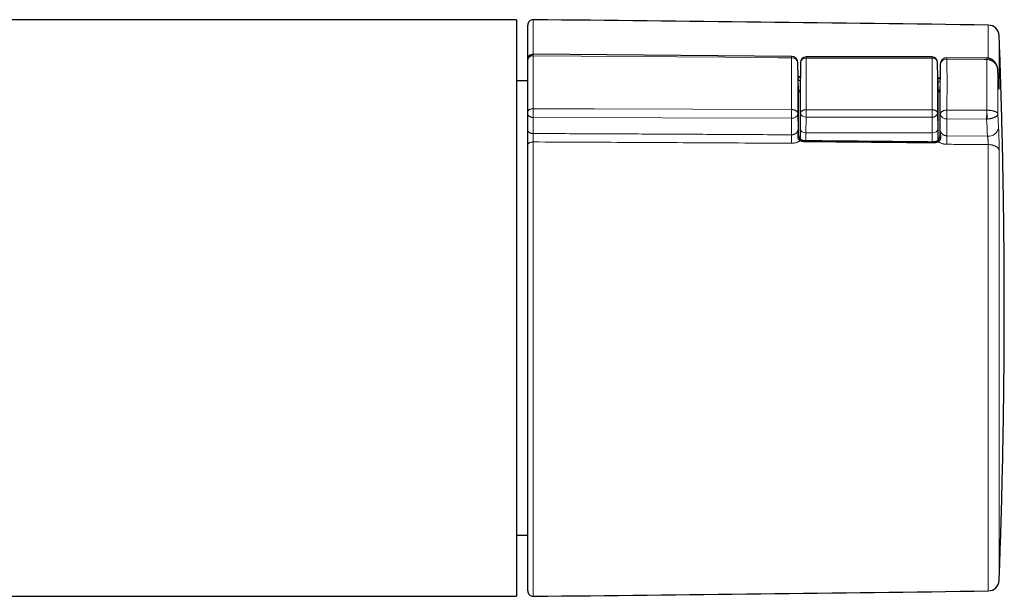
# Model space of a CAD drawing. Header units: millimetres. Extents: x 8 to 835, y 12 to 422.
# Tile 16 of 25: x 479 to 568, y 370 to 422. Entities that reach past the tile are written whole.
import ezdxf

# ---------------------------------------------------------------- set-up
doc = ezdxf.new("R2010")
doc.units = ezdxf.units.MM

msp = doc.modelspace()

# ---------------------------------------------------------------- linework, layer by layer
at = {"color": 7, "linetype": 'Continuous', "lineweight": 30}
for p, q in [((523.9, 421.59), (324.9, 421.59)), ((523.9, 421.59), (523.9, 369.59)), ((524.9, 417.971), (524.9, 421.085)), ((548.691, 418.276), (525.404, 418.469)), ((524.9, 413.257), (524.9, 417.948)), ((549.302, 416.367), (549.286, 417.683)), ((549.517, 417.732), (549.5, 416.335)), ((561.383, 418.226), (550.017, 418.226)), ((561.9, 416.335), (561.883, 417.732)), ((562.123, 417.567), (562.106, 416.233)), ((566.308, 418.129), (562.728, 418.159)), ((524.9, 416.09), (523.9, 416.09)), ((549.5, 416.332), (549.5, 416.332)), ((549.5, 411.736), (549.5, 416.332)), ((561.9, 416.332), (561.9, 416.332)), ((561.9, 416.332), (561.9, 411.736)), ((562.104, 416.161), (562.104, 416.162)), ((549.32, 411.293), (549.32, 414.981)), ((562.09, 414.981), (562.09, 411.162)), ((524.9, 411.673), (524.9, 413.125)), ((549.304, 411.576), (549.304, 411.564)), ((549.5, 410.806), (549.5, 411.736)), ((561.9, 411.736), (561.9, 410.679)), ((562.104, 411.406), (562.104, 411.414)), ((524.9, 370.094), (524.9, 410.275)), ((523.9, 375.09), (524.9, 375.09)), ((450.063, 369.59), (523.9, 369.59))]:
    msp.add_line(p, q, dxfattribs=at)
at = {"color": 252, "linetype": 'Continuous', "lineweight": 0}
for p, q in [((525.405, 421.585), (525.405, 418.47)), ((566.451, 418.119), (566.451, 421.103)), ((567.436, 420.14), (567.436, 415.63)), ((525.404, 418.34), (525.404, 413.566)), ((549.286, 417.683), (549.286, 417.679)), ((549.302, 416.364), (549.286, 417.679)), ((549.517, 417.729), (549.5, 416.332)), ((549.517, 417.732), (549.517, 417.729)), ((550.017, 418.226), (550.017, 418.117)), ((561.383, 418.117), (550.017, 418.117)), ((561.383, 418.226), (561.383, 418.117)), ((561.883, 417.732), (561.883, 417.729)), ((561.9, 416.332), (561.883, 417.729)), ((562.123, 417.563), (562.106, 416.231)), ((562.123, 417.563), (562.123, 417.567)), ((566.324, 417.999), (566.308, 417.999)), ((566.324, 413.422), (566.324, 417.999)), ((567.314, 417.027), (567.314, 413.097)), ((567.384, 415.785), (567.314, 417.027)), ((549.302, 416.364), (549.302, 416.367)), ((549.304, 416.319), (549.304, 416.314)), ((549.32, 414.981), (549.304, 416.314)), ((549.495, 416.43), (549.501, 416.432)), ((549.495, 416.43), (549.501, 416.424)), ((561.9, 416.324), (561.939, 416.31)), ((562.104, 416.155), (562.09, 414.981)), ((562.104, 416.155), (562.104, 416.161)), ((562.107, 416.233), (562.106, 416.231)), ((567.383, 415.81), (567.384, 415.785)), ((549.286, 413.115), (549.302, 411.753)), ((549.5, 411.736), (549.517, 413.158)), ((550.017, 413.466), (550.017, 412.804)), ((550.017, 413.466), (561.383, 413.466)), ((561.383, 413.466), (561.383, 412.804)), ((561.883, 413.158), (561.9, 411.736)), ((562.106, 411.685), (562.123, 413.065)), ((566.308, 413.422), (566.324, 413.422)), ((548.688, 412.695), (525.402, 412.778)), ((525.402, 412.778), (525.402, 411.325)), ((548.706, 411.207), (548.688, 412.695)), ((550.017, 412.804), (550, 411.382)), ((561.383, 412.804), (550.017, 412.804)), ((561.4, 411.382), (561.383, 412.804)), ((562.725, 412.644), (562.707, 411.118)), ((566.305, 412.632), (562.725, 412.644)), ((566.345, 412.633), (566.305, 412.632)), ((549.304, 411.576), (549.304, 411.553)), ((549.5, 411.736), (549.5, 411.736)), ((561.4, 411.382), (550, 411.382)), ((550, 411.382), (550, 411.382)), ((550, 411.382), (550, 410.664)), ((561.4, 411.382), (561.4, 411.382)), ((561.4, 410.561), (561.4, 411.382)), ((561.9, 411.736), (561.9, 411.736)), ((562.104, 411.395), (562.104, 411.418)), ((562.104, 411.414), (562.104, 411.418)), ((525.405, 410.563), (525.405, 369.594)), ((562.707, 411.118), (566.388, 411.092)), ((566.451, 370.076), (566.451, 410.328)), ((567.436, 409.772), (567.436, 371.039))]:
    msp.add_line(p, q, dxfattribs=at)
at = {"color": 252, "linetype": 'Continuous', "lineweight": 0, "flags": 128}
for points in [[(548.691, 418.146), (547.491, 418.156), (542.691, 418.196), (525.404, 418.34)], [(566.308, 417.999), (566.077, 418.001), (562.728, 418.029)], [(525.404, 413.566), (525.363, 413.566), (525.321, 413.563), (525.281, 413.558), (525.241, 413.55), (525.202, 413.541), (525.165, 413.53), (525.129, 413.517), (525.095, 413.502), (525.063, 413.486), (525.033, 413.467), (525.006, 413.448), (524.982, 413.427), (524.961, 413.405), (524.942, 413.382), (524.927, 413.358), (524.915, 413.333), (524.907, 413.308), (524.902, 413.282), (524.9, 413.257)], [(525.402, 412.778), (525.36, 412.779), (525.319, 412.782), (525.279, 412.788), (525.239, 412.796), (525.2, 412.807), (525.163, 412.819), (525.127, 412.834), (525.094, 412.851), (525.062, 412.869), (525.033, 412.889), (525.006, 412.911), (524.982, 412.935), (524.96, 412.959), (524.942, 412.985), (524.927, 413.012), (524.915, 413.04), (524.907, 413.068), (524.902, 413.096), (524.9, 413.125)], [(525.404, 413.566), (526.1, 413.564), (530.9, 413.547), (548.691, 413.484)], [(548.691, 413.484), (548.735, 413.483), (548.779, 413.48), (548.823, 413.474), (548.866, 413.467), (548.907, 413.458), (548.948, 413.447), (548.987, 413.434), (549.025, 413.419), (549.06, 413.403), (549.094, 413.385), (549.125, 413.365), (549.154, 413.345), (549.181, 413.322), (549.204, 413.299), (549.225, 413.275), (549.243, 413.25), (549.258, 413.224), (549.27, 413.197), (549.278, 413.17), (549.284, 413.143), (549.286, 413.115)], [(549.517, 413.158), (549.519, 413.183), (549.525, 413.208), (549.534, 413.233), (549.546, 413.258), (549.561, 413.282), (549.579, 413.305), (549.6, 413.326), (549.624, 413.347), (549.651, 413.367), (549.68, 413.385), (549.712, 413.401), (549.745, 413.416), (549.781, 413.429), (549.817, 413.44), (549.856, 413.449), (549.895, 413.456), (549.935, 413.461), (549.976, 413.465), (550.017, 413.466)], [(561.383, 413.466), (561.424, 413.465), (561.464, 413.461), (561.505, 413.456), (561.544, 413.449), (561.582, 413.44), (561.619, 413.429), (561.655, 413.416), (561.688, 413.401), (561.72, 413.385), (561.749, 413.367), (561.776, 413.347), (561.8, 413.326), (561.821, 413.305), (561.839, 413.282), (561.854, 413.258), (561.866, 413.233), (561.875, 413.208), (561.88, 413.183), (561.883, 413.158)], [(562.123, 413.065), (562.125, 413.093), (562.131, 413.12), (562.139, 413.148), (562.151, 413.175), (562.166, 413.201), (562.185, 413.226), (562.206, 413.251), (562.23, 413.275), (562.257, 413.297), (562.287, 413.318), (562.319, 413.337), (562.353, 413.355), (562.389, 413.372), (562.428, 413.386), (562.467, 413.399), (562.509, 413.41), (562.551, 413.419), (562.595, 413.426), (562.639, 413.431), (562.683, 413.434), (562.728, 413.435)], [(562.728, 413.435), (563.928, 413.43), (566.308, 413.422)], [(567.314, 413.097), (567.349, 412.454), (567.384, 411.811)], [(566.388, 411.092), (566.368, 411.477), (566.347, 411.862), (566.326, 412.247), (566.305, 412.632)], [(525.402, 411.325), (525.36, 411.326), (525.319, 411.33), (525.279, 411.336), (525.239, 411.344), (525.2, 411.354), (525.163, 411.367), (525.127, 411.381), (525.094, 411.398), (525.062, 411.417), (525.033, 411.437), (525.006, 411.459), (524.982, 411.482), (524.96, 411.507), (524.942, 411.533), (524.927, 411.56), (524.915, 411.587), (524.907, 411.615), (524.902, 411.644), (524.9, 411.673)], [(524.9, 410.275), (524.902, 410.299), (524.907, 410.323), (524.915, 410.346), (524.927, 410.369), (524.943, 410.391), (524.961, 410.413), (524.982, 410.433), (525.007, 410.453), (525.034, 410.471), (525.063, 410.488), (525.095, 410.503), (525.129, 410.517), (525.165, 410.529), (525.202, 410.539), (525.241, 410.548), (525.281, 410.555), (525.322, 410.559), (525.363, 410.562), (525.405, 410.563)], [(549.583, 410.744), (549.577, 410.746), (549.568, 410.745), (549.558, 410.742), (549.547, 410.736), (549.535, 410.726), (549.522, 410.714), (549.508, 410.7), (549.495, 410.683)], [(561.939, 410.58), (561.924, 410.597), (561.91, 410.611), (561.896, 410.623), (561.883, 410.633), (561.871, 410.639), (561.86, 410.642), (561.85, 410.642), (561.843, 410.64)], [(567.436, 409.772), (567.433, 409.806), (567.425, 409.839), (567.415, 409.873), (567.401, 409.905), (567.383, 409.938), (567.363, 409.969), (567.339, 410), (567.312, 410.03), (567.282, 410.059), (567.25, 410.087), (567.214, 410.114), (567.176, 410.139), (567.136, 410.164), (567.093, 410.187), (567.048, 410.208), (567, 410.228), (566.951, 410.246), (566.9, 410.262), (566.847, 410.277), (566.794, 410.29), (566.738, 410.301), (566.682, 410.31), (566.625, 410.318), (566.567, 410.323), (566.509, 410.327), (566.451, 410.328)]]:
    msp.add_lwpolyline(points, dxfattribs=at)
at = {"color": 7, "linetype": 'Continuous', "lineweight": 30}
for centre, radius, start, end in [((525.4, 421.085), 0.5, 89.44193, 180), ((425.57, -9827.929), 10250, 89.2124761, 89.4419331), ((566.437, 420.103), 1, 2.16295, 89.21248), ((525.4, 417.969), 0.5, 89.52363, 180.00072), ((548.686, 417.676), 0.6, 0.71963, 89.52424), ((550.017, 417.726), 0.5, 90, 179.28669), ((561.383, 417.726), 0.5, 0.71331, 90), ((562.723, 417.559), 0.6, 90, 179.28033), ((562.723, 417.559), 0.6, 89.52413, 90), ((566.437, 371.076), 1, 270.78752, 357.83705), ((525.4, 370.094), 0.5, 180, 270.55807), ((425.57, 10619.108), 10250, 270.5580669, 270.7875239)]:
    msp.add_arc(centre, radius, start, end, dxfattribs=at)
at = {"color": 252, "linetype": 'Continuous', "lineweight": 0}
for centre, radius, start, end in [((525.35, 417.889), 0.454, 83.1588, 172.5923), ((544.291, 418.202), 4.4, 359.26585, 0.95808), ((548.745, 417.602), 0.546, 8.14748, 95.65388), ((549.972, 417.659), 0.46, 84.40579, 171.26049), ((561.433, 417.666), 0.454, 7.99079, 96.34293), ((562.668, 417.481), 0.551, 83.74073, 171.43644), ((557.871, 418.085), 4.858, 359.34199, 0.88004), ((561.877, 418.056), 4.432, 359.26718, 0.95442), ((566.909, 417.999), 0.585, 167.14901, 180.00155), ((562.11, 416.12), 0.256, 132.15645, 145.31326), ((566.75, 415.596), 0.688, 2.79542, 23.24438), ((487.473, 413.333), 61.218, 359.40249, 0.14159), ((548.759, 413.229), 0.539, 262.43502, 347.80289), ((549.96, 413.254), 0.453, 192.26059, 277.21063), ((561.447, 413.244), 0.444, 261.72226, 348.80652), ((562.649, 413.176), 0.537, 191.93046, 278.20758), ((501.285, 413.284), 61.444, 359.40375, 0.14065), ((504.872, 413.271), 61.437, 359.40369, 0.1408), ((551.004, 412.627), 15.341, 0.0204, 2.9698), ((549.281, 411.579), 0.0228, 303.76938, 353.53043), ((562.136, 411.426), 0.0323, 194.38043, 253.03116), ((566.48, 412.014), 0.926, 264.31054, 347.36901), ((597.231, 410.501), 48.53, 179.16559, 180.06645), ((548.478, 410.612), 1.435, 358.80839, 2.13997), ((560.181, 410.506), 1.32, 358.70182, 2.3308), ((607.155, 410.391), 44.454, 179.06273, 180.04658)]:
    msp.add_arc(centre, radius, start, end, dxfattribs=at)
for centre, major_axis, ratio, start_param, end_param in [((549.53, 395.595), (-0.174, 28.19), 0.006171, 0.670617, 0.900103), ((549.27, 395.421), (0.176, 28.5), 0.006171, 5.384155, 5.611495), ((549.77, 395.418), (0.176, 29), 0.006064, 5.384154, 5.611494), ((561.63, 395.418), (-0.176, 29), 0.006064, 0.671691, 0.899031), ((562.13, 395.421), (-0.176, 28.5), 0.006171, 0.67169, 0.89903), ((561.88, 395.592), (0.173, 28.072), 0.006171, 5.38428, 5.61137), ((550, 411.734), (0.5, -0.003), 0.704008, 3.145937, 4.716657), ((561.4, 411.734), (0.5, 0.003), 0.704008, 4.708121, 6.278841)]:
    msp.add_ellipse(centre, major_axis=major_axis, ratio=ratio, start_param=start_param, end_param=end_param, dxfattribs=at)
at = {"color": 7, "linetype": 'Continuous', "lineweight": 30}
for centre, major_axis, ratio, start_param, end_param in [((550, 416.33), (0.5, -0.003), 0.710178, 3.137172, 3.145975), ((561.4, 416.33), (0.5, 0.003), 0.710178, 6.278803, 6.287606), ((549.92, 414.981), (0.6, 0), 0.70708, 2.346561, 3.141593), ((561.49, 414.981), (0.6, 0), 0.70708, 0, 0.818117)]:
    msp.add_ellipse(centre, major_axis=major_axis, ratio=ratio, start_param=start_param, end_param=end_param, dxfattribs=at)
for points, knots in [([(567.9, 395.59), (567.899, 396.49), (567.897, 398.292), (567.879, 400.994), (567.851, 403.696), (567.812, 406.398), (567.762, 409.084), (567.701, 411.754), (567.63, 414.407), (567.547, 417.06), (567.482, 418.97), (567.441, 419.997), (567.436, 420.139)], [0, 0, 0, 0, 0.110046, 0.220095, 0.330146, 0.4402, 0.550254, 0.658342, 0.766429, 0.874515, 0.982597, 1, 1, 1, 1]), ([(524.9, 417.948), (524.9, 417.949), (524.9, 417.958), (524.9, 417.968), (524.9, 417.968), (524.9, 417.968)], [0, 0, 0, 0, 0.130637, 0.633984, 1, 1, 1, 1]), ([(566.339, 418.128), (566.33, 418.129), (566.32, 418.129), (566.31, 418.129), (566.308, 418.129)], [0, 0, 0, 0, 0.804826, 1, 1, 1, 1]), ([(567.313, 417.061), (567.313, 417.064), (567.312, 417.088), (567.308, 417.134), (567.299, 417.196), (567.288, 417.258), (567.273, 417.319), (567.256, 417.379), (567.236, 417.437), (567.213, 417.494), (567.188, 417.549), (567.16, 417.602), (567.129, 417.653), (567.097, 417.703), (567.061, 417.75), (567.025, 417.794), (566.987, 417.835), (566.947, 417.874), (566.904, 417.911), (566.86, 417.946), (566.814, 417.978), (566.767, 418.007), (566.718, 418.032), (566.669, 418.055), (566.62, 418.075), (566.571, 418.091), (566.522, 418.104), (566.472, 418.115), (566.421, 418.122), (566.376, 418.127), (566.349, 418.128), (566.339, 418.128)], [0, 0, 0, 0, 0.0061258, 0.0459329, 0.0857227, 0.1253639, 0.164793, 0.2039607, 0.242832, 0.2813847, 0.3196087, 0.3575044, 0.3950806, 0.4323538, 0.469346, 0.5067349, 0.5399928, 0.5758991, 0.6116022, 0.6470294, 0.6821602, 0.7169876, 0.7515152, 0.785755, 0.8197864, 0.8506891, 0.8831069, 0.9156241, 0.9482396, 0.9809422, 1, 1, 1, 1]), ([(567.383, 415.81), (567.366, 416.111), (567.343, 416.528), (567.32, 416.945), (567.313, 417.061)], [0, 0, 0, 0, 0.721405, 1, 1, 1, 1]), ([(549.304, 416.319), (549.303, 416.321), (549.303, 416.336), (549.303, 416.352), (549.302, 416.365)], [0, 0, 0, 0, 0.188316, 1, 1, 1, 1]), ([(549.305, 416.305), (549.305, 416.305), (549.305, 416.305), (549.304, 416.309), (549.304, 416.314), (549.304, 416.318), (549.304, 416.318), (549.304, 416.318)], [0, 0, 0, 0, 0.187989, 0.442919, 0.742006, 0.941083, 1, 1, 1, 1]), ([(562.106, 416.231), (562.106, 416.225), (562.106, 416.209), (562.105, 416.185), (562.105, 416.168), (562.104, 416.161)], [0, 0, 0, 0, 0.239482, 0.672472, 1, 1, 1, 1]), ([(567.407, 415.478), (567.407, 415.478), (567.407, 415.477), (567.407, 415.479), (567.406, 415.484), (567.405, 415.491), (567.404, 415.502), (567.403, 415.516), (567.402, 415.533), (567.4, 415.553), (567.398, 415.577), (567.396, 415.604), (567.394, 415.634), (567.392, 415.667), (567.39, 415.703), (567.387, 415.742), (567.385, 415.778), (567.384, 415.802), (567.383, 415.811)], [0, 0, 0, 0, 0.010467, 0.056564, 0.106882, 0.161495, 0.220299, 0.283019, 0.34925, 0.418504, 0.490268, 0.564044, 0.639379, 0.715938, 0.793732, 0.87202, 0.951653, 1, 1, 1, 1]), ([(524.9, 413.125), (524.9, 413.127), (524.9, 413.138), (524.9, 413.16), (524.9, 413.194), (524.9, 413.228), (524.9, 413.247), (524.9, 413.257)], [0, 0, 0, 0, 0.060968, 0.295732, 0.530489, 0.765244, 1, 1, 1, 1]), ([(524.9, 410.275), (524.9, 410.301), (524.9, 410.352), (524.9, 410.434), (524.9, 410.52), (524.9, 410.608), (524.9, 410.698), (524.9, 410.79), (524.9, 410.883), (524.9, 410.975), (524.9, 411.068), (524.9, 411.159), (524.9, 411.249), (524.9, 411.338), (524.9, 411.427), (524.9, 411.515), (524.9, 411.598), (524.9, 411.648), (524.9, 411.673)], [0, 0, 0, 0, 0.060929, 0.122075, 0.183222, 0.244151, 0.30508, 0.366226, 0.427373, 0.488302, 0.549231, 0.610378, 0.671526, 0.732455, 0.799198, 0.866228, 0.933257, 1, 1, 1, 1]), ([(549.583, 410.745), (549.582, 410.745), (549.571, 410.75), (549.553, 410.762), (549.528, 410.779), (549.506, 410.798), (549.486, 410.819), (549.468, 410.842), (549.449, 410.868), (549.431, 410.897), (549.415, 410.928), (549.399, 410.962), (549.384, 410.998), (549.371, 411.037), (549.359, 411.078), (549.348, 411.122), (549.338, 411.17), (549.329, 411.222), (549.322, 411.277), (549.315, 411.337), (549.31, 411.402), (549.306, 411.474), (549.304, 411.528), (549.304, 411.56), (549.304, 411.564)], [0, 0, 0, 0, 0.0054645, 0.0419766, 0.0777141, 0.1126, 0.1429655, 0.1760437, 0.210981, 0.247639, 0.2861269, 0.3264158, 0.3683429, 0.411628, 0.4571837, 0.5064691, 0.5590929, 0.6156281, 0.6767051, 0.7431166, 0.815726, 0.8940423, 0.9860359, 1, 1, 1, 1]), ([(562.104, 411.414), (562.104, 411.402), (562.103, 411.362), (562.101, 411.301), (562.097, 411.231), (562.091, 411.17), (562.084, 411.115), (562.076, 411.063), (562.067, 411.016), (562.057, 410.971), (562.045, 410.929), (562.032, 410.89), (562.019, 410.854), (562.003, 410.82), (561.987, 410.788), (561.969, 410.759), (561.951, 410.733), (561.932, 410.71), (561.912, 410.69), (561.892, 410.672), (561.87, 410.656), (561.853, 410.645), (561.844, 410.641), (561.843, 410.64)], [0, 0, 0, 0, 0.045622, 0.139632, 0.218783, 0.2895, 0.354346, 0.413734, 0.468552, 0.519472, 0.572239, 0.615249, 0.659484, 0.70227, 0.743618, 0.783178, 0.820775, 0.856411, 0.890276, 0.923228, 0.958775, 0.996137, 1, 1, 1, 1]), ([(549.912, 410.666), (549.908, 410.666), (549.89, 410.666), (549.858, 410.668), (549.817, 410.672), (549.776, 410.678), (549.737, 410.687), (549.698, 410.697), (549.661, 410.71), (549.624, 410.725), (549.598, 410.736), (549.585, 410.743), (549.583, 410.744)], [0, 0, 0, 0, 0.037422, 0.155866, 0.274034, 0.391634, 0.508416, 0.624824, 0.742753, 0.8611, 0.980003, 1, 1, 1, 1]), ([(561.5, 410.56), (560.267, 410.571), (557.215, 410.6), (553.352, 410.635), (550.722, 410.658), (549.912, 410.665)], [0, 0, 0, 0, 0.319133, 0.790331, 1, 1, 1, 1]), ([(561.843, 410.64), (561.838, 410.638), (561.823, 410.629), (561.795, 410.617), (561.758, 410.602), (561.72, 410.59), (561.682, 410.58), (561.642, 410.571), (561.602, 410.565), (561.562, 410.561), (561.527, 410.56), (561.507, 410.56), (561.5, 410.56)], [0, 0, 0, 0, 0.044142, 0.158273, 0.271982, 0.385128, 0.497601, 0.609033, 0.720443, 0.832186, 0.944223, 1, 1, 1, 1]), ([(567.436, 371.04), (567.44, 371.136), (567.478, 372.117), (567.542, 373.982), (567.626, 376.652), (567.699, 379.342), (567.761, 382.049), (567.812, 384.757), (567.851, 387.465), (567.879, 390.173), (567.897, 392.881), (567.899, 394.687), (567.9, 395.59)], [0, 0, 0, 0, 0.011787, 0.119869, 0.227954, 0.338248, 0.448542, 0.558837, 0.669131, 0.779424, 0.889714, 1, 1, 1, 1])]:
    msp.add_open_spline(points, degree=3, knots=knots, dxfattribs=at)
at = {"color": 252, "linetype": 'Continuous', "lineweight": 0}
for points, knots in [([(525.404, 418.469), (525.404, 418.469), (525.404, 418.468), (525.404, 418.462), (525.404, 418.452), (525.404, 418.438), (525.404, 418.42), (525.404, 418.397), (525.404, 418.371), (525.404, 418.35), (525.404, 418.34)], [0, 0, 0, 0, 0.109313, 0.236774, 0.365172, 0.489056, 0.6138, 0.741256, 0.86965, 1, 1, 1, 1]), ([(548.691, 413.484), (548.691, 413.64), (548.69, 413.952), (548.69, 414.41), (548.69, 414.861), (548.689, 415.303), (548.689, 415.736), (548.689, 416.162), (548.689, 416.58), (548.69, 416.989), (548.69, 417.389), (548.69, 417.712), (548.691, 417.964), (548.691, 418.085), (548.691, 418.146)], [0, 0, 0, 0, 0.09082, 0.18168, 0.272589, 0.363517, 0.454446, 0.545355, 0.636905, 0.728476, 0.820046, 0.911596, 0.955796, 1, 1, 1, 1]), ([(562.728, 418.029), (562.729, 417.903), (562.729, 417.652), (562.729, 417.322), (562.729, 417.045), (562.73, 416.825), (562.73, 416.601), (562.73, 416.375), (562.73, 416.146), (562.73, 415.888), (562.73, 415.6), (562.73, 415.281), (562.73, 414.983), (562.73, 414.71), (562.729, 414.46), (562.729, 414.208), (562.729, 413.953), (562.729, 413.695), (562.728, 413.521), (562.728, 413.435)], [0, 0, 0, 0, 0.0921757, 0.1843514, 0.235043, 0.2857345, 0.336453, 0.3871714, 0.4379709, 0.4887703, 0.5567383, 0.6247104, 0.6926784, 0.743834, 0.7949896, 0.8462283, 0.897467, 0.9487335, 1, 1, 1, 1]), ([(566.324, 417.999), (566.353, 417.997), (566.412, 417.995), (566.493, 417.982), (566.566, 417.965), (566.631, 417.945), (566.695, 417.921), (566.76, 417.891), (566.826, 417.855), (566.89, 417.812), (566.952, 417.764), (567.014, 417.708), (567.074, 417.644), (567.131, 417.57), (567.182, 417.491), (567.225, 417.406), (567.261, 417.318), (567.288, 417.226), (567.307, 417.13), (567.313, 417.063), (567.314, 417.029), (567.314, 417.027)], [0, 0, 0, 0, 0.056011, 0.112515, 0.155693, 0.199316, 0.243163, 0.28746, 0.337068, 0.386986, 0.437849, 0.489027, 0.549609, 0.610695, 0.673341, 0.736512, 0.800007, 0.864024, 0.92968, 0.995897, 1, 1, 1, 1]), ([(567.312, 417.061), (567.313, 417.051), (567.314, 417.04), (567.314, 417.029), (567.314, 417.027)], [0, 0, 0, 0, 0.828915, 1, 1, 1, 1]), ([(549.3, 416.513), (549.308, 416.511), (549.346, 416.498), (549.412, 416.471), (549.467, 416.444), (549.495, 416.43)], [0, 0, 0, 0, 0.1019355, 0.5491567, 1, 1, 1, 1]), ([(549.302, 416.372), (549.304, 416.373), (549.313, 416.375), (549.333, 416.381), (549.359, 416.389), (549.381, 416.396), (549.406, 416.404), (549.434, 416.412), (549.464, 416.421), (549.485, 416.427), (549.495, 416.43)], [0, 0, 0, 0, 0.053572, 0.279368, 0.391863, 0.511656, 0.632592, 0.757168, 0.88299, 1, 1, 1, 1]), ([(549.302, 416.364), (549.302, 416.364), (549.302, 416.365), (549.302, 416.365), (549.302, 416.365)], [0, 0, 0, 0, 0.3445062, 1, 1, 1, 1]), ([(549.304, 416.314), (549.303, 416.33), (549.303, 416.347), (549.302, 416.364), (549.302, 416.364)], [0, 0, 0, 0, 0.969222, 1, 1, 1, 1]), ([(549.5, 416.121), (549.497, 416.12), (549.485, 416.117), (549.466, 416.114), (549.443, 416.111), (549.422, 416.11), (549.403, 416.112), (549.385, 416.116), (549.368, 416.123), (549.353, 416.134), (549.341, 416.147), (549.329, 416.167), (549.318, 416.195), (549.31, 416.233), (549.305, 416.273), (549.304, 416.3), (549.304, 416.314)], [0, 0, 0, 0, 0.016311, 0.058374, 0.107223, 0.156513, 0.206967, 0.257732, 0.324164, 0.391007, 0.458817, 0.526852, 0.644352, 0.762345, 0.881125, 1, 1, 1, 1]), ([(562.104, 416.155), (562.104, 416.143), (562.103, 416.119), (562.098, 416.082), (562.09, 416.05), (562.079, 416.025), (562.066, 416.009), (562.053, 415.998), (562.037, 415.99), (562.019, 415.985), (562.001, 415.984), (561.983, 415.985), (561.962, 415.988), (561.935, 415.994), (561.913, 416.001), (561.9, 416.004)], [0, 0, 0, 0, 0.1165261, 0.2331369, 0.3502658, 0.4678722, 0.5363522, 0.6050826, 0.6748529, 0.7451425, 0.791433, 0.8379884, 0.8855346, 0.9335071, 1, 1, 1, 1]), ([(561.939, 416.31), (561.946, 416.313), (561.978, 416.328), (562.034, 416.351), (562.085, 416.367), (562.108, 416.375)], [0, 0, 0, 0, 0.131595, 0.610112, 1, 1, 1, 1]), ([(561.939, 416.31), (561.956, 416.304), (561.992, 416.292), (562.03, 416.279), (562.062, 416.267), (562.086, 416.259), (562.1, 416.254), (562.107, 416.252)], [0, 0, 0, 0, 0.256671, 0.513214, 0.63003, 0.836863, 1, 1, 1, 1]), ([(562.106, 416.231), (562.106, 416.23), (562.106, 416.217), (562.105, 416.191), (562.105, 416.167), (562.104, 416.155)], [0, 0, 0, 0, 0.02038, 0.510173, 1, 1, 1, 1]), ([(567.436, 415.63), (567.436, 415.616), (567.436, 415.588), (567.436, 415.551), (567.436, 415.515), (567.435, 415.483), (567.435, 415.453), (567.434, 415.426), (567.433, 415.403), (567.432, 415.377), (567.43, 415.354), (567.427, 415.338), (567.424, 415.333), (567.421, 415.34), (567.417, 415.358), (567.413, 415.387), (567.409, 415.428), (567.404, 415.479), (567.4, 415.541), (567.395, 415.612), (567.389, 415.692), (567.386, 415.754), (567.384, 415.785)], [0, 0, 0, 0, 0.032737, 0.065541, 0.098551, 0.131631, 0.165513, 0.19947, 0.233655, 0.267917, 0.327825, 0.388591, 0.449792, 0.511888, 0.571852, 0.632234, 0.693932, 0.756085, 0.815987, 0.876737, 0.937923, 1, 1, 1, 1]), ([(525.404, 413.566), (525.404, 413.553), (525.404, 413.527), (525.404, 413.483), (525.404, 413.438), (525.404, 413.39), (525.404, 413.342), (525.404, 413.293), (525.404, 413.242), (525.404, 413.192), (525.404, 413.141), (525.404, 413.091), (525.403, 413.041), (525.403, 412.993), (525.403, 412.946), (525.403, 412.901), (525.402, 412.858), (525.402, 412.816), (525.402, 412.791), (525.402, 412.778)], [0, 0, 0, 0, 0.057665, 0.11573, 0.175058, 0.234822, 0.292486, 0.350551, 0.409879, 0.469643, 0.527308, 0.585372, 0.6447, 0.704463, 0.762129, 0.820194, 0.879523, 0.939287, 1, 1, 1, 1]), ([(566.324, 413.422), (566.353, 413.422), (566.412, 413.422), (566.493, 413.419), (566.566, 413.414), (566.631, 413.408), (566.695, 413.401), (566.76, 413.391), (566.826, 413.38), (566.89, 413.366), (566.952, 413.351), (567.014, 413.332), (567.074, 413.311), (567.131, 413.286), (567.182, 413.259), (567.225, 413.23), (567.261, 413.199), (567.288, 413.167), (567.307, 413.134), (567.313, 413.11), (567.314, 413.098), (567.314, 413.097)], [0, 0, 0, 0, 0.056011, 0.112515, 0.155693, 0.199428, 0.243162, 0.28746, 0.337068, 0.386986, 0.437849, 0.489027, 0.549609, 0.610694, 0.673341, 0.736512, 0.800007, 0.864024, 0.92968, 0.995897, 1, 1, 1, 1]), ([(567.314, 413.097), (567.314, 413.096), (567.314, 413.081), (567.309, 413.053), (567.293, 413.011), (567.268, 412.969), (567.234, 412.928), (567.193, 412.89), (567.145, 412.853), (567.089, 412.818), (567.03, 412.787), (566.969, 412.76), (566.909, 412.737), (566.845, 412.716), (566.78, 412.697), (566.715, 412.681), (566.652, 412.668), (566.587, 412.657), (566.514, 412.647), (566.433, 412.638), (566.374, 412.634), (566.345, 412.633)], [0, 0, 0, 0, 0.004105, 0.067621, 0.131644, 0.197294, 0.26352, 0.324111, 0.385173, 0.447769, 0.510917, 0.560536, 0.610444, 0.661282, 0.712449, 0.755647, 0.799388, 0.843129, 0.887434, 0.943472, 1, 1, 1, 1]), ([(525.402, 411.325), (527.344, 411.317), (531.228, 411.3), (537.054, 411.271), (542.88, 411.241), (546.764, 411.219), (548.706, 411.207)], [0, 0, 0, 0, 0.25, 0.5, 0.75, 1, 1, 1, 1]), ([(525.402, 411.325), (525.402, 411.312), (525.402, 411.285), (525.402, 411.24), (525.403, 411.193), (525.403, 411.144), (525.404, 411.095), (525.404, 411.046), (525.404, 410.996), (525.404, 410.946), (525.404, 410.895), (525.405, 410.845), (525.405, 410.794), (525.405, 410.745), (525.405, 410.697), (525.405, 410.651), (525.405, 410.605), (525.405, 410.577), (525.405, 410.563)], [0, 0, 0, 0, 0.065468, 0.131478, 0.199219, 0.267562, 0.327727, 0.387891, 0.449577, 0.511716, 0.571887, 0.632479, 0.693723, 0.75586, 0.81603, 0.876947, 0.937864, 1, 1, 1, 1]), ([(548.706, 411.207), (548.722, 411.207), (548.755, 411.207), (548.804, 411.212), (548.853, 411.221), (548.901, 411.234), (548.948, 411.251), (548.992, 411.271), (549.035, 411.295), (549.075, 411.322), (549.113, 411.351), (549.148, 411.384), (549.18, 411.42), (549.208, 411.457), (549.234, 411.497), (549.255, 411.539), (549.273, 411.582), (549.288, 411.633), (549.3, 411.69), (549.301, 411.732), (549.302, 411.753)], [0, 0, 0, 0, 0.050913, 0.102219, 0.154764, 0.207736, 0.259229, 0.311108, 0.363574, 0.416833, 0.469154, 0.521836, 0.575631, 0.629798, 0.683407, 0.737368, 0.792423, 0.84785, 0.923443, 1, 1, 1, 1]), ([(549.495, 410.683), (549.476, 410.692), (549.44, 410.709), (549.401, 410.74), (549.368, 410.772), (549.342, 410.805), (549.316, 410.848), (549.292, 410.9), (549.273, 410.964), (549.262, 411.037), (549.256, 411.124), (549.259, 411.223), (549.269, 411.336), (549.282, 411.448), (549.29, 411.523), (549.294, 411.56)], [0, 0, 0, 0, 0.0637039, 0.1273799, 0.1563542, 0.2078106, 0.2595248, 0.3110497, 0.3863792, 0.4621713, 0.537831, 0.6531907, 0.7687678, 0.8844697, 1, 1, 1, 1]), ([(549.294, 411.56), (549.297, 411.6), (549.301, 411.654), (549.302, 411.717), (549.302, 411.741), (549.302, 411.751), (549.302, 411.753)], [0, 0, 0, 0, 0.619118, 0.844242, 0.973832, 1, 1, 1, 1]), ([(549.302, 411.753), (549.302, 411.751), (549.303, 411.692), (549.303, 411.634), (549.304, 411.576)], [0, 0, 0, 0, 0.030778, 1, 1, 1, 1]), ([(562.126, 411.395), (562.131, 411.361), (562.14, 411.292), (562.154, 411.19), (562.165, 411.086), (562.167, 411.001), (562.164, 410.935), (562.158, 410.888), (562.149, 410.841), (562.134, 410.791), (562.111, 410.738), (562.084, 410.695), (562.052, 410.657), (562.016, 410.623), (561.974, 410.596), (561.947, 410.584), (561.939, 410.58)], [0, 0, 0, 0, 0.113369, 0.226886, 0.340575, 0.454758, 0.506168, 0.557807, 0.610419, 0.663517, 0.731117, 0.800487, 0.832337, 0.898557, 0.96678, 1, 1, 1, 1]), ([(562.104, 411.418), (562.105, 411.462), (562.105, 411.549), (562.106, 411.638), (562.106, 411.683), (562.106, 411.685)], [0, 0, 0, 0, 0.489755, 0.97962, 1, 1, 1, 1]), ([(562.106, 411.685), (562.106, 411.684), (562.106, 411.669), (562.108, 411.638), (562.114, 411.593), (562.125, 411.547), (562.14, 411.502), (562.159, 411.458), (562.181, 411.416), (562.208, 411.374), (562.239, 411.335), (562.272, 411.299), (562.309, 411.265), (562.349, 411.234), (562.392, 411.206), (562.436, 411.182), (562.482, 411.161), (562.531, 411.144), (562.585, 411.13), (562.643, 411.12), (562.685, 411.119), (562.707, 411.118)], [0, 0, 0, 0, 0.002083, 0.055769, 0.109805, 0.164933, 0.220435, 0.274431, 0.328779, 0.384241, 0.440094, 0.493493, 0.547256, 0.602194, 0.657553, 0.709611, 0.76205, 0.815729, 0.869851, 0.934518, 1, 1, 1, 1]), ([(562.106, 411.685), (562.106, 411.683), (562.106, 411.67), (562.107, 411.637), (562.108, 411.574), (562.114, 411.49), (562.122, 411.427), (562.126, 411.395)], [0, 0, 0, 0, 0.017389, 0.138446, 0.339637, 0.669805, 1, 1, 1, 1]), ([(567.384, 411.811), (567.385, 411.793), (567.387, 411.758), (567.39, 411.702), (567.393, 411.643), (567.395, 411.582), (567.398, 411.519), (567.401, 411.453), (567.404, 411.385), (567.407, 411.298), (567.411, 411.191), (567.415, 411.061), (567.419, 410.928), (567.422, 410.793), (567.426, 410.658), (567.428, 410.524), (567.431, 410.389), (567.433, 410.258), (567.434, 410.13), (567.436, 410.006), (567.436, 409.886), (567.436, 409.81), (567.436, 409.772)], [0, 0, 0, 0, 0.032968, 0.065936, 0.099182, 0.132429, 0.166562, 0.200695, 0.235134, 0.269574, 0.329391, 0.389623, 0.45116, 0.513148, 0.572927, 0.633773, 0.694619, 0.75657, 0.816349, 0.877197, 0.938045, 1, 1, 1, 1]), ([(548.701, 410.444), (548.301, 410.447), (546.301, 410.458), (541.418, 410.486), (534.053, 410.524), (528.288, 410.55), (525.405, 410.563)], [0, 0, 0, 0, 0.051508, 0.25754, 0.62877, 1, 1, 1, 1]), ([(549.495, 410.683), (549.476, 410.671), (549.433, 410.641), (549.36, 410.6), (549.276, 410.559), (549.186, 410.524), (549.093, 410.494), (548.998, 410.472), (548.901, 410.456), (548.802, 410.446), (548.734, 410.445), (548.701, 410.444)], [0, 0, 0, 0, 0.083274, 0.196008, 0.308743, 0.424627, 0.540511, 0.653799, 0.767088, 0.883544, 1, 1, 1, 1]), ([(549.913, 410.582), (549.884, 410.583), (549.827, 410.585), (549.748, 410.597), (549.678, 410.612), (549.615, 410.631), (549.553, 410.655), (549.514, 410.674), (549.495, 410.683)], [0, 0, 0, 0, 0.194384, 0.391136, 0.541156, 0.691178, 0.845588, 1, 1, 1, 1]), ([(561.501, 410.476), (561.367, 410.478), (560.701, 410.484), (557.901, 410.51), (554.172, 410.544), (550.976, 410.573), (549.913, 410.582)], [0, 0, 0, 0, 0.034516, 0.172578, 0.724827, 1, 1, 1, 1]), ([(561.939, 410.58), (561.911, 410.566), (561.855, 410.539), (561.774, 410.512), (561.7, 410.495), (561.635, 410.484), (561.569, 410.477), (561.523, 410.476), (561.501, 410.476)], [0, 0, 0, 0, 0.210102, 0.423453, 0.565485, 0.707517, 0.853759, 1, 1, 1, 1]), ([(562.701, 410.354), (562.659, 410.356), (562.596, 410.358), (562.513, 410.367), (562.438, 410.379), (562.353, 410.397), (562.257, 410.425), (562.163, 410.46), (562.079, 410.498), (562.004, 410.538), (561.96, 410.566), (561.939, 410.58)], [0, 0, 0, 0, 0.152012, 0.228879, 0.305747, 0.427389, 0.549031, 0.674206, 0.799382, 0.899454, 1, 1, 1, 1]), ([(566.451, 410.328), (566.451, 410.342), (566.451, 410.369), (566.45, 410.414), (566.449, 410.461), (566.447, 410.509), (566.445, 410.558), (566.442, 410.608), (566.438, 410.658), (566.435, 410.709), (566.43, 410.759), (566.426, 410.809), (566.421, 410.858), (566.415, 410.907), (566.409, 410.956), (566.402, 411.004), (566.395, 411.05), (566.391, 411.078), (566.388, 411.092)], [0, 0, 0, 0, 0.059542, 0.119506, 0.180797, 0.242546, 0.302627, 0.362709, 0.423658, 0.485502, 0.545796, 0.60609, 0.667244, 0.729284, 0.795516, 0.862302, 0.930846, 1, 1, 1, 1]), ([(566.451, 410.328), (566.367, 410.329), (565.7, 410.333), (564.45, 410.342), (563.284, 410.35), (562.701, 410.354)], [0, 0, 0, 0, 0.066899, 0.533449, 1, 1, 1, 1])]:
    msp.add_open_spline(points, degree=3, knots=knots, dxfattribs=at)

doc.saveas('drawing.dxf')
